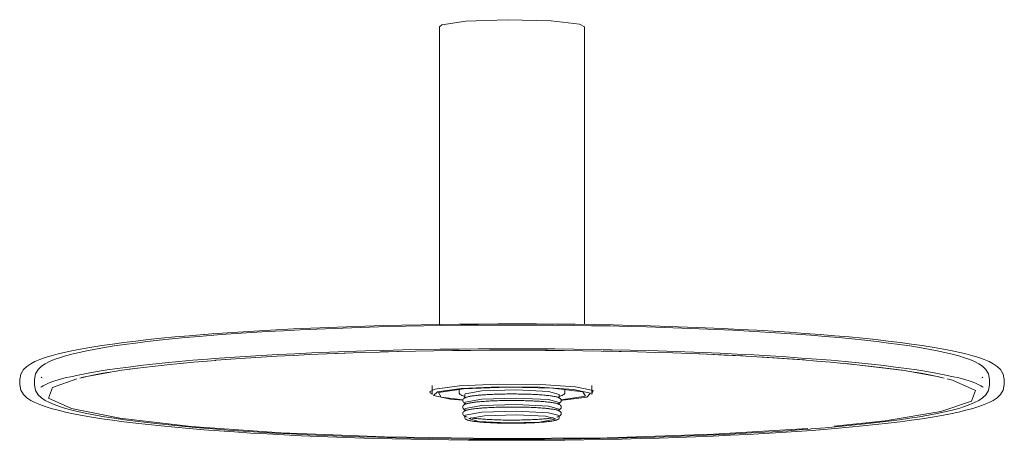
# Model space of a CAD drawing. Header units: millimetres. Extents: x 6395 to 8331, y 1657 to 6720.
# Tile 3 of 4: x 7455 to 7855, y 1657 to 1828. Entities that reach past the tile are written whole.
import ezdxf

# ---------------------------------------------------------------- set-up
doc = ezdxf.new("R2010")
doc.units = ezdxf.units.MM
doc.layers.add('Luminarias', color=7, linetype='Continuous', lineweight=20)

# ---------------------------------------------------------------- blocks, each defined once
blk = doc.blocks.new('COSTAS_TIPOS - 62174-78 COSTAS Wall_ceiling lamp black_Ratan ø400 H140-483619-00 Isometrico PDF')
at = {"layer": 'Luminarias', "lineweight": 9}
for p, q in [((-7140.37, 1825.46), (-7140.37, 1704.5)), ((-7081.36, 1704.5), (-7081.36, 1825.46)), ((-7185.73, 1692.63), (-7178.68, 1692.91)), ((-7164.27, 1693.37), (-7156.93, 1693.56)), ((-7073.9, 1693.76), (-7066.47, 1693.6)), ((-7037.57, 1692.7), (-7017.11, 1691.74)), ((-7245.78, 1688.72), (-7241.68, 1689.11)), ((-7231.06, 1690), (-7225.09, 1690.45)), ((-7010.58, 1691.37), (-6992, 1690.11)), ((-7266.89, 1686.28), (-7263.21, 1686.77)), ((-7310.87, 1682.11), (-7310.87, 1680.12)), ((-7304.87, 1682.24), (-7304.87, 1680)), ((-6916.87, 1680), (-6916.87, 1682.24)), ((-6910.87, 1680.12), (-6910.87, 1682.11)), ((-7143.25, 1679.8), (-7143.25, 1676.14)), ((-7132.37, 1678.36), (-7132.37, 1677.02)), ((-7130.04, 1676.14), (-7130.04, 1674.48)), ((-7123.06, 1675.89), (-7121.02, 1676.03)), ((-7118.81, 1676.14), (-7114.03, 1676.28)), ((-7111.53, 1676.3), (-7109.03, 1676.3)), ((-7106.55, 1676.26), (-7101.86, 1676.09)), ((-7091.7, 1674.48), (-7091.7, 1676.14)), ((-7089.37, 1677.02), (-7089.37, 1678.36)), ((-7078.48, 1676.14), (-7078.48, 1679.8)), ((-7130.04, 1672.83), (-7130.04, 1671.83)), ((-7128.82, 1675.12), (-7126.47, 1675.54)), ((-7128.82, 1672.47), (-7126.47, 1672.89)), ((-7124.88, 1675.73), (-7123.06, 1675.89)), ((-7124.88, 1673.08), (-7123.06, 1673.24)), ((-7123.06, 1673.24), (-7121.02, 1673.38)), ((-7118.81, 1673.49), (-7114.03, 1673.63)), ((-7111.53, 1673.65), (-7109.03, 1673.65)), ((-7106.65, 1673.61), (-7101.86, 1673.44)), ((-7094.53, 1675.44), (-7093.42, 1675.24)), ((-7094.53, 1672.79), (-7093.42, 1672.59)), ((-7091.7, 1671.83), (-7091.7, 1672.83)), ((-7090.27, 1673.76), (-7090.97, 1673.71)), ((-7130.04, 1670.18), (-7130.04, 1669.18)), ((-7128.82, 1669.82), (-7126.47, 1670.24)), ((-7124.88, 1670.42), (-7123.06, 1670.59)), ((-7123.06, 1670.59), (-7121.02, 1670.73)), ((-7118.81, 1670.84), (-7114.03, 1670.98)), ((-7111.53, 1671), (-7109.03, 1670.99)), ((-7106.55, 1670.96), (-7101.86, 1670.79)), ((-7094.53, 1670.13), (-7093.42, 1669.94)), ((-7091.7, 1669.18), (-7091.7, 1670.18)), ((-7130.04, 1667.53), (-7130.04, 1666.74)), ((-7099.67, 1664.89), (-7093.34, 1666.02)), ((-7091.7, 1666.74), (-7091.7, 1667.53))]:
    blk.add_line(p, q, dxfattribs=at)
for points in [[(-7129.63, 1827.62, 0), (-7112.66, 1828.26, 0), (-7095.01, 1827.83, 0), (-7083.42, 1826.49, 0), (-7081.39, 1825.34, 0)], [(-7140.35, 1825.37, 0), (-7139.43, 1826.16, 0), (-7129.63, 1827.62, 0)], [(-6910.87, 1682.11, 0), (-6911.34, 1684.41, 0), (-6912.44, 1686.18, 0), (-6913.8, 1687.48, 0), (-6915.34, 1688.53, 0), (-6917.08, 1689.44, 0), (-6919.04, 1690.27, 0), (-6921.24, 1691.06, 0), (-6923.71, 1691.82, 0), (-6926.45, 1692.55, 0), (-6929.46, 1693.27, 0), (-6932.74, 1693.97, 0), (-6936.3, 1694.65, 0), (-6940.12, 1695.32, 0), (-6944.21, 1695.96, 0), (-6948.55, 1696.59, 0), (-6953.15, 1697.21, 0), (-6958, 1697.8, 0), (-6963.08, 1698.37, 0), (-6968.4, 1698.93, 0), (-6973.94, 1699.46, 0), (-6979.7, 1699.97, 0), (-6985.67, 1700.46, 0), (-6991.84, 1700.92, 0), (-6998.19, 1701.36, 0), (-7004.72, 1701.78, 0), (-7011.43, 1702.17, 0), (-7018.28, 1702.54, 0), (-7025.29, 1702.88, 0), (-7032.43, 1703.19, 0), (-7039.7, 1703.47, 0), (-7047.08, 1703.73, 0), (-7054.56, 1703.96, 0), (-7062.13, 1704.16, 0), (-7069.77, 1704.33, 0), (-7077.49, 1704.47, 0), (-7085.25, 1704.58, 0), (-7093.06, 1704.66, 0), (-7100.9, 1704.72, 0), (-7108.75, 1704.74, 0), (-7116.6, 1704.73, 0), (-7124.45, 1704.7, 0), (-7132.27, 1704.63, 0), (-7140.06, 1704.53, 0), (-7147.8, 1704.41, 0), (-7155.49, 1704.25, 0), (-7163.1, 1704.07, 0), (-7170.63, 1703.86, 0), (-7178.07, 1703.62, 0), (-7185.4, 1703.35, 0), (-7192.61, 1703.05, 0), (-7199.69, 1702.72, 0), (-7206.63, 1702.37, 0), (-7213.41, 1702, 0), (-7220.04, 1701.59, 0), (-7226.49, 1701.16, 0), (-7232.76, 1700.71, 0), (-7235.82, 1700.48, 0)], [(-6916.87, 1682.24, 0), (-6917.33, 1684.51, 0), (-6918.42, 1686.26, 0), (-6919.76, 1687.54, 0), (-6921.26, 1688.56, 0), (-6922.96, 1689.45, 0), (-6924.86, 1690.26, 0), (-6927.01, 1691.03, 0), (-6929.41, 1691.76, 0), (-6932.07, 1692.48, 0), (-6934.99, 1693.17, 0), (-6938.17, 1693.85, 0), (-6941.62, 1694.51, 0), (-6945.33, 1695.16, 0), (-6949.29, 1695.79, 0), (-6953.5, 1696.4, 0), (-6957.96, 1696.99, 0), (-6962.66, 1697.57, 0), (-6967.59, 1698.12, 0), (-6972.75, 1698.66, 0), (-6978.13, 1699.18, 0), (-6983.71, 1699.67, 0), (-6989.5, 1700.15, 0), (-6995.47, 1700.6, 0), (-7001.63, 1701.02, 0), (-7007.97, 1701.43, 0), (-7014.46, 1701.81, 0), (-7021.11, 1702.16, 0), (-7027.9, 1702.49, 0), (-7034.83, 1702.79, 0), (-7041.87, 1703.07, 0), (-7049.03, 1703.32, 0), (-7056.28, 1703.54, 0), (-7063.62, 1703.73, 0), (-7071.03, 1703.9, 0), (-7078.51, 1704.03, 0), (-7086.04, 1704.14, 0), (-7093.6, 1704.22, 0), (-7101.2, 1704.27, 0), (-7108.81, 1704.3, 0), (-7116.43, 1704.29, 0), (-7124.03, 1704.25, 0), (-7131.62, 1704.19, 0), (-7139.17, 1704.1, 0), (-7146.67, 1703.97, 0), (-7154.12, 1703.82, 0), (-7161.51, 1703.65, 0), (-7168.81, 1703.44, 0), (-7176.01, 1703.21, 0), (-7183.12, 1702.94, 0), (-7190.11, 1702.66, 0), (-7196.97, 1702.34, 0), (-7203.7, 1702, 0), (-7210.28, 1701.64, 0), (-7216.7, 1701.24, 0), (-7222.96, 1700.83, 0), (-7229.04, 1700.39, 0), (-7232.01, 1700.16, 0)], [(-7310.87, 1682.11, 0), (-7310.4, 1684.41, 0), (-7309.3, 1686.18, 0), (-7307.93, 1687.48, 0), (-7306.39, 1688.53, 0), (-7304.66, 1689.44, 0), (-7302.7, 1690.27, 0), (-7300.49, 1691.06, 0), (-7298.02, 1691.82, 0), (-7295.28, 1692.55, 0), (-7292.27, 1693.27, 0), (-7288.99, 1693.97, 0), (-7285.44, 1694.65, 0), (-7281.61, 1695.32, 0), (-7277.53, 1695.96, 0), (-7273.18, 1696.59, 0), (-7268.58, 1697.21, 0), (-7263.74, 1697.8, 0), (-7258.65, 1698.37, 0), (-7253.33, 1698.93, 0), (-7247.79, 1699.46, 0), (-7242.03, 1699.97, 0), (-7236.06, 1700.46, 0), (-7235.82, 1700.48, 0)], [(-7304.87, 1682.24, 0), (-7304.4, 1684.51, 0), (-7303.32, 1686.26, 0), (-7301.98, 1687.54, 0), (-7300.47, 1688.56, 0), (-7298.78, 1689.45, 0), (-7296.87, 1690.26, 0), (-7294.72, 1691.03, 0), (-7292.32, 1691.76, 0), (-7289.67, 1692.48, 0), (-7286.75, 1693.17, 0), (-7283.56, 1693.85, 0), (-7280.11, 1694.51, 0), (-7276.41, 1695.16, 0), (-7272.45, 1695.79, 0), (-7268.23, 1696.4, 0), (-7263.77, 1696.99, 0), (-7259.07, 1697.57, 0), (-7254.14, 1698.12, 0), (-7248.98, 1698.66, 0), (-7243.61, 1699.18, 0), (-7238.02, 1699.67, 0), (-7232.24, 1700.15, 0), (-7232.01, 1700.16, 0)], [(-6919.48, 1679.02, 0), (-6919.69, 1679.21, 0), (-6920.35, 1679.65, 0), (-6921.43, 1680.21, 0), (-6922.9, 1680.82, 0), (-6924.72, 1681.47, 0), (-6926.89, 1682.13, 0), (-6929.38, 1682.8, 0), (-6932.18, 1683.46, 0), (-6935.29, 1684.12, 0), (-6938.69, 1684.77, 0), (-6942.38, 1685.41, 0), (-6946.35, 1686.04, 0), (-6950.58, 1686.65, 0), (-6955.08, 1687.25, 0), (-6959.84, 1687.83, 0), (-6964.84, 1688.39, 0), (-6970.07, 1688.93, 0), (-6975.54, 1689.46, 0), (-6981.22, 1689.96, 0), (-6987.12, 1690.44, 0), (-6993.21, 1690.9, 0), (-6999.5, 1691.33, 0), (-7005.96, 1691.75, 0), (-7012.59, 1692.13, 0), (-7019.39, 1692.49, 0), (-7026.33, 1692.83, 0), (-7033.4, 1693.13, 0), (-7040.6, 1693.42, 0), (-7047.92, 1693.67, 0), (-7055.33, 1693.89, 0), (-7062.84, 1694.09, 0), (-7070.42, 1694.26, 0), (-7078.07, 1694.4, 0), (-7085.77, 1694.51, 0), (-7093.51, 1694.59, 0), (-7101.28, 1694.64, 0), (-7109.06, 1694.66, 0), (-7116.85, 1694.65, 0), (-7124.62, 1694.62, 0), (-7132.38, 1694.55, 0), (-7140.1, 1694.45, 0), (-7147.77, 1694.33, 0), (-7155.38, 1694.17, 0), (-7162.93, 1693.99, 0), (-7170.38, 1693.78, 0), (-7177.75, 1693.54, 0), (-7185, 1693.27, 0), (-7192.14, 1692.97, 0), (-7199.14, 1692.65, 0), (-7206, 1692.3, 0), (-7212.71, 1691.93, 0), (-7219.26, 1691.53, 0), (-7225.63, 1691.1, 0), (-7231.81, 1690.66, 0), (-7234.61, 1690.44, 0)], [(-6935.26, 1682.78, 0), (-6938.12, 1683.43, 0), (-6941.27, 1684.06, 0), (-6944.7, 1684.69, 0), (-6948.41, 1685.31, 0), (-6952.39, 1685.92, 0), (-6956.63, 1686.51, 0), (-6961.11, 1687.08, 0), (-6965.85, 1687.64, 0), (-6970.82, 1688.18, 0), (-6976.01, 1688.7, 0), (-6981.43, 1689.2, 0), (-6987.06, 1689.68, 0), (-6992.88, 1690.14, 0), (-6998.9, 1690.58, 0), (-7005.1, 1690.99, 0), (-7011.46, 1691.38, 0), (-7017.99, 1691.74, 0), (-7024.67, 1692.08, 0), (-7031.49, 1692.4, 0), (-7038.43, 1692.69, 0), (-7045.5, 1692.95, 0), (-7052.66, 1693.18, 0), (-7059.93, 1693.39, 0), (-7067.27, 1693.57, 0), (-7074.68, 1693.72, 0), (-7082.15, 1693.85, 0), (-7089.67, 1693.94, 0), (-7097.22, 1694.01, 0), (-7104.8, 1694.04, 0), (-7112.38, 1694.05, 0), (-7119.96, 1694.03, 0), (-7127.53, 1693.98, 0), (-7135.07, 1693.91, 0), (-7142.57, 1693.8, 0), (-7150.02, 1693.67, 0), (-7157.41, 1693.5, 0), (-7164.72, 1693.31, 0), (-7171.94, 1693.09, 0), (-7179.07, 1692.85, 0), (-7186.09, 1692.58, 0), (-7192.98, 1692.28, 0), (-7199.75, 1691.95, 0), (-7206.37, 1691.6, 0), (-7212.83, 1691.23, 0), (-7219.13, 1690.83, 0), (-7225.26, 1690.4, 0), (-7231.2, 1689.96, 0), (-7231.38, 1689.94, 0)], [(-7119.33, 1694.09, 0), (-7104.11, 1694.09, 0), (-7096.51, 1694.05, 0)], [(-7302.26, 1679.02, 0), (-7302.04, 1679.21, 0), (-7301.38, 1679.65, 0), (-7300.3, 1680.21, 0), (-7298.84, 1680.82, 0), (-7297.01, 1681.47, 0), (-7294.84, 1682.13, 0), (-7292.35, 1682.8, 0), (-7289.55, 1683.46, 0), (-7286.44, 1684.12, 0), (-7283.04, 1684.77, 0), (-7279.35, 1685.41, 0), (-7275.39, 1686.04, 0), (-7271.15, 1686.65, 0), (-7266.65, 1687.25, 0), (-7261.9, 1687.83, 0), (-7256.9, 1688.39, 0), (-7251.66, 1688.93, 0), (-7246.2, 1689.46, 0), (-7240.51, 1689.96, 0), (-7234.62, 1690.44, 0), (-7234.61, 1690.44, 0)], [(-7286.47, 1682.78, 0), (-7283.61, 1683.43, 0), (-7280.46, 1684.06, 0), (-7277.03, 1684.69, 0), (-7273.32, 1685.31, 0), (-7269.35, 1685.92, 0), (-7265.11, 1686.51, 0), (-7260.62, 1687.08, 0), (-7255.89, 1687.64, 0), (-7250.92, 1688.18, 0), (-7245.72, 1688.7, 0), (-7240.3, 1689.2, 0), (-7234.68, 1689.68, 0), (-7231.38, 1689.94, 0)], [(-6975.31, 1688.66, 0), (-6951.58, 1685.81, 0), (-6937.33, 1683.26, 0)], [(-7285.81, 1682.94, 0), (-7285.08, 1683.11, 0), (-7274, 1685.21, 0)], [(-7310.87, 1680.12, 0), (-7310.4, 1677.82, 0), (-7309.3, 1676.05, 0), (-7307.93, 1674.75, 0), (-7306.39, 1673.71, 0), (-7304.66, 1672.8, 0), (-7302.7, 1671.96, 0), (-7300.49, 1671.18, 0), (-7298.02, 1670.42, 0), (-7295.28, 1669.68, 0), (-7292.27, 1668.96, 0), (-7288.99, 1668.27, 0), (-7285.44, 1667.58, 0), (-7281.61, 1666.92, 0), (-7277.53, 1666.27, 0), (-7273.18, 1665.64, 0), (-7268.58, 1665.03, 0), (-7263.74, 1664.43, 0), (-7258.65, 1663.86, 0), (-7253.33, 1663.31, 0), (-7247.79, 1662.77, 0), (-7242.03, 1662.26, 0), (-7236.06, 1661.78, 0), (-7229.9, 1661.31, 0), (-7223.54, 1660.87, 0), (-7217.01, 1660.45, 0), (-7210.31, 1660.06, 0), (-7203.45, 1659.7, 0), (-7196.44, 1659.36, 0), (-7189.3, 1659.05, 0), (-7182.04, 1658.76, 0), (-7174.66, 1658.5, 0), (-7167.18, 1658.28, 0), (-7159.61, 1658.08, 0), (-7151.96, 1657.91, 0), (-7144.25, 1657.76, 0), (-7136.48, 1657.65, 0), (-7128.67, 1657.57, 0), (-7120.84, 1657.52, 0), (-7112.99, 1657.49, 0), (-7105.13, 1657.5, 0), (-7097.29, 1657.54, 0), (-7089.46, 1657.6, 0), (-7081.67, 1657.7, 0), (-7073.93, 1657.83, 0), (-7066.25, 1657.98, 0), (-7058.63, 1658.16, 0), (-7051.1, 1658.38, 0), (-7043.67, 1658.62, 0), (-7036.34, 1658.89, 0), (-7029.13, 1659.19, 0), (-7022.05, 1659.51, 0), (-7015.11, 1659.86, 0), (-7008.32, 1660.24, 0), (-7001.7, 1660.64, 0), (-6995.24, 1661.07, 0), (-6988.98, 1661.52, 0), (-6985.91, 1661.76, 0)], [(-7302.08, 1683.06, 0), (-7302.04, 1683.02, 0), (-7301.77, 1682.84, 0)], [(-6990.68, 1662.28, 0), (-7029.07, 1659.95, 0), (-7072.23, 1658.56, 0), (-7117.62, 1658.19, 0), (-7162.63, 1658.86, 0), (-7204.63, 1660.54, 0), (-7241.18, 1663.13, 0), (-7270.15, 1666.47, 0), (-7289.87, 1670.37, 0), (-7299.18, 1674.61, 0), (-7297.55, 1678.94, 0), (-7287.68, 1682.49, 0)], [(-7078.47, 1676.33, 0), (-7077.83, 1677.66, 0), (-7085.01, 1679.16, 0), (-7099.13, 1680.12, 0), (-7116.39, 1680.28, 0), (-7132.17, 1679.59, 0)], [(-6910.87, 1680.12, 0), (-6911.34, 1677.82, 0), (-6912.44, 1676.05, 0), (-6913.8, 1674.75, 0), (-6915.34, 1673.71, 0), (-6917.08, 1672.8, 0), (-6919.04, 1671.96, 0), (-6921.24, 1671.18, 0), (-6923.71, 1670.42, 0), (-6926.45, 1669.68, 0), (-6929.46, 1668.96, 0), (-6932.74, 1668.27, 0), (-6936.3, 1667.58, 0), (-6940.12, 1666.92, 0), (-6944.21, 1666.27, 0), (-6948.55, 1665.64, 0), (-6953.15, 1665.03, 0), (-6958, 1664.43, 0), (-6963.08, 1663.86, 0), (-6968.4, 1663.31, 0), (-6973.94, 1662.77, 0), (-6979.7, 1662.26, 0), (-6985.67, 1661.78, 0), (-6985.91, 1661.76, 0)], [(-6934.11, 1682.5, 0), (-6931.87, 1681.91, 0), (-6922.55, 1677.67, 0), (-6924.18, 1673.34, 0), (-6936.66, 1669.17, 0), (-6959.26, 1665.41, 0), (-6979.97, 1663.18, 0)], [(-6919.65, 1683.06, 0), (-6919.69, 1683.02, 0), (-6919.96, 1682.84, 0)], [(-7304.87, 1680, 0), (-7304.4, 1677.72, 0), (-7303.32, 1675.97, 0), (-7301.98, 1674.69, 0), (-7300.47, 1673.67, 0), (-7298.78, 1672.79, 0), (-7296.87, 1671.97, 0), (-7294.72, 1671.21, 0), (-7292.32, 1670.47, 0), (-7289.67, 1669.76, 0), (-7286.75, 1669.06, 0), (-7283.56, 1668.38, 0), (-7280.11, 1667.72, 0), (-7276.41, 1667.08, 0), (-7272.45, 1666.45, 0), (-7268.23, 1665.84, 0), (-7263.77, 1665.24, 0), (-7259.07, 1664.67, 0), (-7254.14, 1664.11, 0), (-7248.98, 1663.57, 0), (-7243.61, 1663.06, 0), (-7238.02, 1662.56, 0), (-7232.24, 1662.09, 0), (-7226.26, 1661.64, 0), (-7220.1, 1661.21, 0), (-7213.77, 1660.81, 0), (-7207.27, 1660.43, 0), (-7200.62, 1660.07, 0), (-7193.83, 1659.74, 0), (-7186.91, 1659.44, 0), (-7179.86, 1659.17, 0), (-7172.71, 1658.92, 0), (-7165.46, 1658.7, 0), (-7158.12, 1658.5, 0), (-7150.7, 1658.34, 0), (-7143.23, 1658.2, 0), (-7135.7, 1658.09, 0), (-7128.13, 1658.01, 0), (-7120.53, 1657.96, 0), (-7112.92, 1657.94, 0), (-7105.31, 1657.94, 0), (-7097.7, 1657.98, 0), (-7090.12, 1658.04, 0), (-7082.57, 1658.14, 0), (-7075.06, 1658.26, 0), (-7067.61, 1658.41, 0), (-7060.23, 1658.59, 0), (-7052.93, 1658.79, 0), (-7045.72, 1659.03, 0), (-7038.62, 1659.29, 0), (-7031.63, 1659.58, 0), (-7024.76, 1659.89, 0), (-7018.03, 1660.23, 0), (-7011.45, 1660.6, 0), (-7005.03, 1660.99, 0), (-6998.78, 1661.4, 0), (-6992.7, 1661.84, 0), (-6989.73, 1662.07, 0)], [(-7132.17, 1679.59, 0), (-7142.24, 1678.25, 0), (-7144.37, 1677.14, 0)], [(-7144.26, 1676.89, 0), (-7143.91, 1676.61, 0), (-7143.26, 1676.32, 0)], [(-7130.82, 1673.72, 0), (-7135.86, 1674.18, 0), (-7142.81, 1675.63, 0), (-7141.2, 1677.22, 0), (-7131.46, 1678.52, 0)], [(-7130.81, 1673.9, 0), (-7139.61, 1675.06, 0), (-7140.77, 1676.88, 0), (-7130.51, 1678.41, 0)], [(-7132.37, 1677.02, 0), (-7132.28, 1676.6, 0), (-7132.09, 1676.29, 0), (-7131.88, 1676.09, 0), (-7131.67, 1675.95, 0), (-7131.45, 1675.83, 0), (-7131.21, 1675.73, 0), (-7130.96, 1675.64, 0), (-7130.68, 1675.55, 0), (-7130.38, 1675.47, 0), (-7130.05, 1675.39, 0), (-7129.85, 1675.35, 0)], [(-7131.46, 1678.52, 0), (-7116.21, 1679.18, 0), (-7099.52, 1679.02, 0), (-7085.87, 1678.1, 0), (-7078.92, 1676.65, 0), (-7080.53, 1675.06, 0), (-7090.27, 1673.76, 0)], [(-7130.51, 1678.41, 0), (-7112.75, 1679.07, 0), (-7094.27, 1678.62, 0), (-7082.13, 1677.22, 0), (-7080.97, 1675.4, 0), (-7090.92, 1673.9, 0)], [(-7130.02, 1676.08, 0), (-7129.95, 1676.31, 0), (-7123.06, 1677.55, 0)], [(-7092.45, 1672.28, 0), (-7092.19, 1672.36, 0), (-7091.96, 1672.44, 0), (-7091.74, 1672.54, 0), (-7091.53, 1672.64, 0), (-7091.33, 1672.78, 0), (-7091.13, 1672.97, 0), (-7090.95, 1673.25, 0), (-7090.87, 1673.64, 0), (-7090.94, 1674.04, 0), (-7091.12, 1674.33, 0), (-7091.31, 1674.52, 0), (-7091.51, 1674.66, 0), (-7091.72, 1674.77, 0), (-7091.94, 1674.86, 0), (-7092.17, 1674.95, 0), (-7092.43, 1675.03, 0), (-7092.71, 1675.1, 0), (-7093.02, 1675.17, 0), (-7093.35, 1675.24, 0), (-7093.7, 1675.31, 0), (-7094.08, 1675.38, 0), (-7094.49, 1675.44, 0), (-7094.91, 1675.51, 0), (-7095.37, 1675.57, 0), (-7095.85, 1675.63, 0), (-7096.35, 1675.68, 0), (-7096.87, 1675.74, 0), (-7097.41, 1675.79, 0), (-7097.98, 1675.84, 0), (-7098.57, 1675.89, 0), (-7099.17, 1675.93, 0), (-7099.79, 1675.98, 0), (-7100.43, 1676.02, 0), (-7101.09, 1676.06, 0), (-7101.76, 1676.09, 0), (-7102.45, 1676.13, 0), (-7103.15, 1676.16, 0), (-7103.86, 1676.18, 0), (-7104.59, 1676.21, 0), (-7105.32, 1676.23, 0), (-7106.06, 1676.25, 0), (-7106.81, 1676.27, 0), (-7107.57, 1676.28, 0), (-7108.33, 1676.29, 0), (-7109.09, 1676.3, 0), (-7109.86, 1676.31, 0), (-7110.63, 1676.31, 0), (-7111.4, 1676.31, 0), (-7112.17, 1676.31, 0), (-7112.93, 1676.3, 0), (-7113.7, 1676.29, 0), (-7114.46, 1676.28, 0), (-7115.21, 1676.26, 0), (-7115.96, 1676.24, 0), (-7116.7, 1676.22, 0), (-7117.43, 1676.2, 0), (-7118.14, 1676.17, 0), (-7118.85, 1676.14, 0), (-7119.55, 1676.11, 0), (-7120.23, 1676.08, 0), (-7120.9, 1676.04, 0), (-7121.55, 1676, 0), (-7122.18, 1675.96, 0), (-7122.8, 1675.92, 0), (-7123.12, 1675.89, 0)], [(-7123.06, 1677.55, 0), (-7109.03, 1677.95, 0), (-7096.07, 1677.3, 0), (-7091.7, 1676.14, 0)], [(-7089.37, 1677.02, 0), (-7089.45, 1676.6, 0), (-7089.64, 1676.29, 0), (-7089.85, 1676.09, 0), (-7090.06, 1675.95, 0), (-7090.29, 1675.83, 0), (-7090.52, 1675.73, 0), (-7090.78, 1675.64, 0), (-7091.05, 1675.55, 0), (-7091.35, 1675.47, 0), (-7091.68, 1675.39, 0), (-7091.89, 1675.35, 0)], [(-6916.87, 1680, 0), (-6917.33, 1677.72, 0), (-6918.42, 1675.97, 0), (-6919.76, 1674.69, 0), (-6921.26, 1673.67, 0), (-6922.96, 1672.79, 0), (-6924.86, 1671.97, 0), (-6927.01, 1671.21, 0), (-6929.41, 1670.47, 0), (-6932.07, 1669.76, 0), (-6934.99, 1669.06, 0), (-6938.17, 1668.38, 0), (-6941.62, 1667.72, 0), (-6945.33, 1667.08, 0), (-6949.29, 1666.45, 0), (-6953.5, 1665.84, 0), (-6957.96, 1665.24, 0), (-6962.66, 1664.67, 0), (-6967.59, 1664.11, 0), (-6972.75, 1663.57, 0), (-6978.13, 1663.06, 0), (-6983.71, 1662.56, 0), (-6989.5, 1662.09, 0), (-6989.73, 1662.07, 0)], [(-7129.24, 1672.27, 0), (-7129.42, 1672.32, 0), (-7129.67, 1672.4, 0), (-7129.9, 1672.49, 0), (-7130.11, 1672.59, 0), (-7130.31, 1672.71, 0), (-7130.51, 1672.87, 0), (-7130.7, 1673.1, 0), (-7130.85, 1673.45, 0), (-7130.85, 1673.86, 0), (-7130.7, 1674.21, 0), (-7130.51, 1674.44, 0), (-7130.31, 1674.6, 0), (-7130.11, 1674.72, 0), (-7129.9, 1674.82, 0), (-7129.67, 1674.91, 0), (-7129.42, 1674.99, 0), (-7129.15, 1675.07, 0), (-7128.86, 1675.14, 0), (-7128.54, 1675.21, 0), (-7128.2, 1675.28, 0), (-7127.83, 1675.35, 0), (-7127.44, 1675.41, 0), (-7127.02, 1675.48, 0), (-7126.58, 1675.54, 0), (-7126.11, 1675.6, 0), (-7125.62, 1675.66, 0), (-7125.11, 1675.71, 0), (-7124.57, 1675.77, 0), (-7124.02, 1675.82, 0), (-7123.44, 1675.87, 0), (-7123.12, 1675.89, 0)], [(-7129.24, 1669.62, 0), (-7129.42, 1669.67, 0), (-7129.67, 1669.75, 0), (-7129.9, 1669.84, 0), (-7130.11, 1669.94, 0), (-7130.31, 1670.06, 0), (-7130.51, 1670.22, 0), (-7130.7, 1670.45, 0), (-7130.85, 1670.8, 0), (-7130.85, 1671.21, 0), (-7130.7, 1671.56, 0), (-7130.51, 1671.79, 0), (-7130.31, 1671.95, 0), (-7130.11, 1672.07, 0), (-7129.9, 1672.17, 0), (-7129.67, 1672.26, 0), (-7129.42, 1672.34, 0), (-7129.15, 1672.42, 0), (-7128.86, 1672.49, 0), (-7128.54, 1672.56, 0), (-7128.2, 1672.63, 0), (-7127.83, 1672.7, 0), (-7127.44, 1672.76, 0), (-7127.02, 1672.83, 0), (-7126.58, 1672.89, 0), (-7126.11, 1672.95, 0), (-7125.62, 1673, 0), (-7125.11, 1673.06, 0), (-7124.57, 1673.11, 0), (-7124.02, 1673.17, 0), (-7123.44, 1673.21, 0), (-7123.12, 1673.24, 0)], [(-7130.02, 1672.76, 0), (-7129.95, 1673, 0), (-7123.06, 1674.23, 0)], [(-7092.45, 1669.63, 0), (-7092.19, 1669.71, 0), (-7091.96, 1669.79, 0), (-7091.74, 1669.89, 0), (-7091.53, 1669.99, 0), (-7091.33, 1670.13, 0), (-7091.13, 1670.31, 0), (-7090.95, 1670.6, 0), (-7090.87, 1670.99, 0), (-7090.94, 1671.39, 0), (-7091.12, 1671.68, 0), (-7091.31, 1671.87, 0), (-7091.51, 1672.01, 0), (-7091.72, 1672.12, 0), (-7091.94, 1672.21, 0), (-7092.17, 1672.29, 0), (-7092.43, 1672.37, 0), (-7092.71, 1672.45, 0), (-7093.02, 1672.52, 0), (-7093.35, 1672.59, 0), (-7093.7, 1672.66, 0), (-7094.08, 1672.73, 0), (-7094.49, 1672.79, 0), (-7094.91, 1672.85, 0), (-7095.37, 1672.92, 0), (-7095.85, 1672.97, 0), (-7096.35, 1673.03, 0), (-7096.87, 1673.09, 0), (-7097.41, 1673.14, 0), (-7097.98, 1673.19, 0), (-7098.57, 1673.24, 0), (-7099.17, 1673.28, 0), (-7099.79, 1673.33, 0), (-7100.43, 1673.37, 0), (-7101.09, 1673.4, 0), (-7101.76, 1673.44, 0), (-7102.45, 1673.47, 0), (-7103.15, 1673.5, 0), (-7103.86, 1673.53, 0), (-7104.59, 1673.56, 0), (-7105.32, 1673.58, 0), (-7106.06, 1673.6, 0), (-7106.81, 1673.62, 0), (-7107.57, 1673.63, 0), (-7108.33, 1673.64, 0), (-7109.09, 1673.65, 0), (-7109.86, 1673.66, 0), (-7110.63, 1673.66, 0), (-7111.4, 1673.66, 0), (-7112.17, 1673.65, 0), (-7112.93, 1673.65, 0), (-7113.7, 1673.64, 0), (-7114.46, 1673.63, 0), (-7115.21, 1673.61, 0), (-7115.96, 1673.59, 0), (-7116.7, 1673.57, 0), (-7117.43, 1673.55, 0), (-7118.14, 1673.52, 0), (-7118.85, 1673.49, 0), (-7119.55, 1673.46, 0), (-7120.23, 1673.43, 0), (-7120.9, 1673.39, 0), (-7121.55, 1673.35, 0), (-7122.18, 1673.31, 0), (-7122.8, 1673.26, 0), (-7123.12, 1673.24, 0)], [(-7123.06, 1674.23, 0), (-7109.03, 1674.64, 0), (-7096.07, 1673.99, 0), (-7091.7, 1672.83, 0)], [(-7099.75, 1675.97, 0), (-7096.07, 1675.64, 0), (-7094.61, 1675.45, 0)], [(-7099.75, 1673.32, 0), (-7096.07, 1672.99, 0), (-7094.61, 1672.8, 0)], [(-7129.07, 1666.92, 0), (-7129.15, 1666.94, 0), (-7129.42, 1667.02, 0), (-7129.67, 1667.1, 0), (-7129.9, 1667.19, 0), (-7130.11, 1667.29, 0), (-7130.31, 1667.41, 0), (-7130.51, 1667.57, 0), (-7130.7, 1667.8, 0), (-7130.85, 1668.15, 0), (-7130.85, 1668.56, 0), (-7130.7, 1668.91, 0), (-7130.51, 1669.14, 0), (-7130.31, 1669.3, 0), (-7130.11, 1669.42, 0), (-7129.9, 1669.52, 0), (-7129.67, 1669.6, 0), (-7129.42, 1669.69, 0), (-7129.15, 1669.76, 0), (-7128.86, 1669.84, 0), (-7128.54, 1669.91, 0), (-7128.2, 1669.98, 0), (-7127.83, 1670.05, 0), (-7127.44, 1670.11, 0), (-7127.02, 1670.17, 0), (-7126.58, 1670.24, 0), (-7126.11, 1670.3, 0), (-7125.62, 1670.35, 0), (-7125.11, 1670.41, 0), (-7124.57, 1670.46, 0), (-7124.02, 1670.51, 0), (-7123.44, 1670.56, 0), (-7123.12, 1670.59, 0)], [(-7130.02, 1670.11, 0), (-7129.95, 1670.35, 0), (-7123.06, 1671.58, 0)], [(-7130.02, 1667.46, 0), (-7129.95, 1667.7, 0), (-7123.06, 1668.93, 0)], [(-7092.69, 1666.91, 0), (-7092.45, 1666.98, 0), (-7092.19, 1667.06, 0), (-7091.96, 1667.14, 0), (-7091.74, 1667.23, 0), (-7091.53, 1667.34, 0), (-7091.33, 1667.48, 0), (-7091.13, 1667.66, 0), (-7090.95, 1667.94, 0), (-7090.87, 1668.34, 0), (-7090.94, 1668.74, 0), (-7091.12, 1669.03, 0), (-7091.31, 1669.22, 0), (-7091.51, 1669.36, 0), (-7091.72, 1669.46, 0), (-7091.94, 1669.56, 0), (-7092.17, 1669.64, 0), (-7092.43, 1669.72, 0), (-7092.71, 1669.8, 0), (-7093.02, 1669.87, 0), (-7093.35, 1669.94, 0), (-7093.7, 1670.01, 0), (-7094.08, 1670.08, 0), (-7094.49, 1670.14, 0), (-7094.91, 1670.2, 0), (-7095.37, 1670.26, 0), (-7095.85, 1670.32, 0), (-7096.35, 1670.38, 0), (-7096.87, 1670.43, 0), (-7097.41, 1670.49, 0), (-7097.98, 1670.54, 0), (-7098.57, 1670.58, 0), (-7099.17, 1670.63, 0), (-7099.79, 1670.67, 0), (-7100.43, 1670.71, 0), (-7101.09, 1670.75, 0), (-7101.76, 1670.79, 0), (-7102.45, 1670.82, 0), (-7103.15, 1670.85, 0), (-7103.86, 1670.88, 0), (-7104.59, 1670.91, 0), (-7105.32, 1670.93, 0), (-7106.06, 1670.95, 0), (-7106.81, 1670.97, 0), (-7107.57, 1670.98, 0), (-7108.33, 1670.99, 0), (-7109.09, 1671, 0), (-7109.86, 1671, 0), (-7110.63, 1671.01, 0), (-7111.4, 1671.01, 0), (-7112.17, 1671, 0), (-7112.93, 1671, 0), (-7113.7, 1670.99, 0), (-7114.46, 1670.97, 0), (-7115.21, 1670.96, 0), (-7115.96, 1670.94, 0), (-7116.7, 1670.92, 0), (-7117.43, 1670.9, 0), (-7118.14, 1670.87, 0), (-7118.85, 1670.84, 0), (-7119.55, 1670.81, 0), (-7120.23, 1670.78, 0), (-7120.9, 1670.74, 0), (-7121.55, 1670.7, 0), (-7122.18, 1670.66, 0), (-7122.8, 1670.61, 0), (-7123.12, 1670.59, 0)], [(-7123.06, 1671.58, 0), (-7109.03, 1671.99, 0), (-7096.07, 1671.34, 0), (-7091.7, 1670.18, 0)], [(-7123.06, 1668.93, 0), (-7109.03, 1669.34, 0), (-7096.07, 1668.68, 0), (-7091.7, 1667.53, 0)], [(-7099.75, 1670.67, 0), (-7096.07, 1670.34, 0), (-7094.61, 1670.15, 0)], [(-7130.04, 1666.74, 0), (-7129.98, 1666.45, 0), (-7129.85, 1666.24, 0), (-7129.69, 1666.09, 0), (-7129.52, 1665.98, 0), (-7129.35, 1665.88, 0), (-7129.15, 1665.8, 0), (-7128.93, 1665.72, 0), (-7128.69, 1665.65, 0), (-7128.42, 1665.58, 0), (-7128.13, 1665.51, 0), (-7127.82, 1665.44, 0), (-7127.48, 1665.37, 0), (-7127.11, 1665.31, 0), (-7126.72, 1665.25, 0), (-7126.31, 1665.19, 0), (-7125.87, 1665.13, 0), (-7125.41, 1665.07, 0), (-7124.92, 1665.02, 0), (-7124.41, 1664.97, 0), (-7123.89, 1664.92, 0), (-7123.34, 1664.87, 0), (-7122.77, 1664.82, 0), (-7122.18, 1664.78, 0), (-7121.58, 1664.73, 0), (-7120.96, 1664.69, 0), (-7120.32, 1664.66, 0), (-7119.67, 1664.62, 0), (-7119, 1664.59, 0), (-7118.32, 1664.56, 0), (-7117.63, 1664.53, 0), (-7116.93, 1664.51, 0), (-7116.22, 1664.49, 0), (-7115.5, 1664.47, 0), (-7114.77, 1664.45, 0), (-7114.04, 1664.44, 0), (-7113.3, 1664.43, 0), (-7112.56, 1664.42, 0), (-7111.81, 1664.42, 0), (-7111.07, 1664.41, 0), (-7110.32, 1664.41, 0), (-7109.58, 1664.42, 0), (-7108.83, 1664.42, 0), (-7108.09, 1664.43, 0), (-7107.36, 1664.44, 0), (-7106.63, 1664.46, 0), (-7105.9, 1664.48, 0), (-7105.19, 1664.5, 0), (-7104.48, 1664.52, 0), (-7103.78, 1664.55, 0), (-7103.1, 1664.57, 0), (-7102.42, 1664.61, 0), (-7101.76, 1664.64, 0), (-7101.12, 1664.67, 0), (-7100.49, 1664.71, 0), (-7099.87, 1664.75, 0), (-7099.28, 1664.8, 0), (-7098.99, 1664.82, 0)], [(-7122.07, 1667.48, 0), (-7128.4, 1666.35, 0), (-7124.46, 1665.12, 0), (-7112.56, 1664.52, 0), (-7099.67, 1664.89, 0)], [(-7098.61, 1666.12, 0), (-7099.22, 1666.07, 0), (-7099.84, 1666.03, 0), (-7100.49, 1665.99, 0), (-7101.14, 1665.95, 0), (-7101.82, 1665.91, 0), (-7102.5, 1665.88, 0), (-7103.21, 1665.85, 0), (-7103.92, 1665.82, 0), (-7104.64, 1665.8, 0), (-7105.38, 1665.78, 0), (-7106.12, 1665.76, 0), (-7106.87, 1665.74, 0), (-7107.63, 1665.73, 0), (-7108.39, 1665.72, 0), (-7109.15, 1665.71, 0), (-7109.92, 1665.7, 0), (-7110.69, 1665.7, 0), (-7111.46, 1665.7, 0), (-7112.23, 1665.7, 0), (-7112.99, 1665.71, 0), (-7113.76, 1665.72, 0), (-7114.52, 1665.73, 0), (-7115.27, 1665.75, 0), (-7116.02, 1665.77, 0), (-7116.75, 1665.79, 0), (-7117.48, 1665.81, 0), (-7118.2, 1665.84, 0), (-7118.91, 1665.87, 0), (-7119.6, 1665.9, 0), (-7120.28, 1665.93, 0), (-7120.95, 1665.97, 0), (-7121.6, 1666.01, 0), (-7122.23, 1666.05, 0), (-7122.84, 1666.1, 0), (-7123.44, 1666.14, 0), (-7124.02, 1666.19, 0), (-7124.57, 1666.24, 0), (-7125.11, 1666.3, 0), (-7125.62, 1666.35, 0), (-7126.11, 1666.41, 0), (-7126.58, 1666.47, 0), (-7127.02, 1666.53, 0), (-7127.44, 1666.6, 0), (-7127.75, 1666.65, 0)], [(-7093.26, 1666.18, 0), (-7097.28, 1667.25, 0), (-7109.18, 1667.85, 0), (-7122.07, 1667.48, 0)], [(-7091.7, 1666.74, 0), (-7091.76, 1666.45, 0), (-7091.89, 1666.24, 0), (-7092.04, 1666.09, 0), (-7092.21, 1665.98, 0), (-7092.39, 1665.88, 0), (-7092.59, 1665.8, 0), (-7092.8, 1665.72, 0), (-7093.04, 1665.65, 0), (-7093.31, 1665.58, 0), (-7093.6, 1665.51, 0), (-7093.92, 1665.44, 0), (-7094.26, 1665.37, 0), (-7094.62, 1665.31, 0), (-7095.01, 1665.25, 0), (-7095.43, 1665.19, 0), (-7095.87, 1665.13, 0), (-7096.33, 1665.07, 0), (-7096.81, 1665.02, 0), (-7097.32, 1664.97, 0), (-7097.85, 1664.92, 0), (-7098.4, 1664.87, 0), (-7098.96, 1664.82, 0), (-7098.99, 1664.82, 0)], [(-7098.61, 1666.12, 0), (-7098.03, 1666.17, 0), (-7097.46, 1666.22, 0), (-7096.91, 1666.27, 0), (-7096.39, 1666.32, 0), (-7095.88, 1666.38, 0), (-7095.41, 1666.44, 0), (-7094.95, 1666.5, 0), (-7094.52, 1666.56, 0), (-7094.11, 1666.63, 0), (-7094.03, 1666.64, 0)]]:
    blk.add_polyline3d(points, dxfattribs=at)

msp = doc.modelspace()

# ---------------------------------------------------------------- block references
at = {"layer": 'Luminarias', "lineweight": 9}
msp.add_blockref('COSTAS_TIPOS - 62174-78 COSTAS Wall_ceiling lamp black_Ratan ø400 H140-483619-00 Isometrico PDF', (14765.54, 0), dxfattribs=at)

doc.saveas('drawing.dxf')
